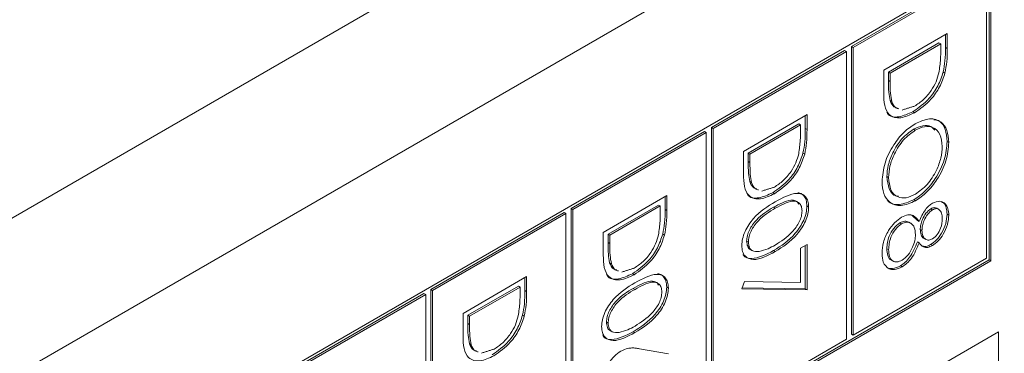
# Model space of a CAD drawing. Header units: inches. Extents: x 0.2 to 16.3, y 0.2 to 11.5.
# Tile 33 of 71: x 3.8 to 4.332, y 1.86 to 2.041. Entities that reach past the tile are written whole.
import ezdxf

# ---------------------------------------------------------------- set-up
doc = ezdxf.new("R2010")
doc.units = ezdxf.units.IN
doc.header["$MEASUREMENT"] = 0

msp = doc.modelspace()

# ---------------------------------------------------------------- linework, layer by layer
at = {"color": 7, "linetype": 'Continuous', "lineweight": 15}
for p, q in [((2.72873, 1.31773), (4.57475, 2.38342)), ((4.61199, 2.31891), (2.76597, 1.25323)), ((4.32497, 2.07143), (3.71724, 1.72059)), ((4.32169, 2.06788), (4.2496, 2.02627)), ((4.32262, 2.06735), (4.25053, 2.02573)), ((4.32262, 1.91184), (4.32262, 2.06735)), ((4.32404, 1.91102), (4.32404, 2.07089)), ((4.32497, 1.91048), (4.32497, 2.07143)), ((4.26696, 2.01336), (4.30133, 2.03321)), ((4.30041, 2.03267), (4.30041, 2.02573)), ((4.30133, 2.03321), (4.30133, 2.02519)), ((4.24584, 2.0241), (4.17375, 1.98248)), ((4.24584, 2.0241), (4.24677, 2.02356)), ((4.2496, 2.02627), (4.2496, 1.87077)), ((4.2496, 2.02627), (4.25053, 2.02573)), ((4.25053, 2.02573), (4.25053, 1.87023)), ((4.29688, 2.02815), (4.26956, 2.01237)), ((4.29781, 2.02761), (4.27049, 2.01184)), ((4.29688, 2.02815), (4.29781, 2.02761)), ((4.29781, 2.02482), (4.29781, 2.02761)), ((4.30041, 2.02573), (4.30133, 2.02519)), ((4.24677, 2.02356), (4.17468, 1.98195)), ((4.24677, 1.86806), (4.24677, 2.02356)), ((4.26696, 2.00106), (4.26696, 2.01336)), ((4.26956, 2.01237), (4.26956, 2.00782)), ((4.26956, 2.01237), (4.27049, 2.01184)), ((4.27049, 2.01184), (4.27049, 2.00728)), ((4.29917, 2.01242), (4.30009, 2.01188)), ((4.26956, 2.00782), (4.27049, 2.00728)), ((4.27043, 1.99697), (4.27136, 1.99644)), ((4.19111, 1.96958), (4.22549, 1.98942)), ((4.22456, 1.98889), (4.22456, 1.98194)), ((4.22549, 1.98942), (4.22549, 1.98141)), ((4.28279, 1.991), (4.28371, 1.99047)), ((4.17375, 1.98248), (4.17375, 1.82698)), ((4.17375, 1.98248), (4.17468, 1.98195)), ((4.17468, 1.98195), (4.17468, 1.82644)), ((4.22103, 1.98436), (4.19371, 1.96859)), ((4.22196, 1.98382), (4.19464, 1.96805)), ((4.22103, 1.98436), (4.22196, 1.98382)), ((4.22196, 1.98103), (4.22196, 1.98382)), ((4.22456, 1.98194), (4.22549, 1.98141)), ((4.28308, 1.9815), (4.28401, 1.98097)), ((4.16999, 1.98031), (4.09791, 1.9387)), ((4.17092, 1.97977), (4.09883, 1.93816)), ((4.16999, 1.98031), (4.17092, 1.97977)), ((4.17092, 1.82427), (4.17092, 1.97977)), ((4.30129, 1.97497), (4.30222, 1.97443)), ((4.19111, 1.95728), (4.19111, 1.96958)), ((4.19371, 1.96859), (4.19371, 1.96403)), ((4.19371, 1.96859), (4.19464, 1.96805)), ((4.19464, 1.96805), (4.19464, 1.96349)), ((4.22332, 1.96863), (4.22425, 1.9681)), ((4.19371, 1.96403), (4.19464, 1.96349)), ((4.26868, 1.95597), (4.26961, 1.95543)), ((4.19459, 1.95319), (4.19551, 1.95265)), ((4.11527, 1.92579), (4.14964, 1.94563)), ((4.14871, 1.9451), (4.14871, 1.93816)), ((4.14964, 1.94563), (4.14964, 1.93762)), ((4.20694, 1.94722), (4.20787, 1.94668)), ((4.14519, 1.94057), (4.11786, 1.9248)), ((4.14611, 1.94004), (4.11879, 1.92426)), ((4.14519, 1.94057), (4.14611, 1.94004)), ((4.14611, 1.93725), (4.14611, 1.94004)), ((4.20737, 1.93932), (4.2083, 1.93879)), ((4.22544, 1.94005), (4.22637, 1.93951)), ((4.28323, 1.94343), (4.28416, 1.94289)), ((4.09414, 1.93652), (4.02206, 1.89491)), ((4.09507, 1.93599), (4.02299, 1.89437)), ((4.09414, 1.93652), (4.09507, 1.93599)), ((4.09507, 1.78049), (4.09507, 1.93599)), ((4.09791, 1.9387), (4.09791, 1.78319)), ((4.09791, 1.9387), (4.09883, 1.93816)), ((4.09883, 1.93816), (4.09883, 1.78266)), ((4.14871, 1.93816), (4.14964, 1.93762)), ((4.29242, 1.93855), (4.29335, 1.93801)), ((4.30129, 1.9356), (4.30222, 1.93506)), ((4.27566, 1.93091), (4.27659, 1.93037)), ((4.28518, 1.93214), (4.28611, 1.9316)), ((4.11527, 1.91349), (4.11527, 1.92579)), ((4.11786, 1.9248), (4.11786, 1.92024)), ((4.11786, 1.9248), (4.11879, 1.92426)), ((4.11879, 1.92426), (4.11879, 1.91971)), ((4.14747, 1.92485), (4.1484, 1.92431)), ((4.28675, 1.92726), (4.28767, 1.92672)), ((4.11786, 1.92024), (4.11879, 1.91971)), ((4.19283, 1.9211), (4.19376, 1.92057)), ((4.22196, 1.91716), (4.22549, 1.91919)), ((4.22456, 1.91866), (4.22456, 1.8953)), ((4.22549, 1.91919), (4.22549, 1.89477)), ((4.28518, 1.92067), (4.28611, 1.92014)), ((4.29237, 1.91918), (4.2933, 1.91865)), ((4.20736, 1.91591), (4.20829, 1.91537)), ((4.22196, 1.89876), (4.22196, 1.91716)), ((4.26868, 1.91697), (4.26961, 1.91644)), ((3.71724, 1.56072), (4.32404, 1.91102)), ((3.71724, 1.55964), (4.32497, 1.91048)), ((4.11874, 1.9094), (4.11967, 1.90887)), ((4.25053, 1.87023), (4.32262, 1.91184)), ((4.27604, 1.90772), (4.27697, 1.90719)), ((4.32404, 1.91102), (4.32497, 1.91048)), ((4.03942, 1.88201), (4.07379, 1.90185)), ((4.07379, 1.90185), (4.07379, 1.89383)), ((4.13109, 1.90343), (4.13202, 1.90289)), ((4.06934, 1.89679), (4.04201, 1.88101)), ((4.07026, 1.89625), (4.04294, 1.88048)), ((4.06934, 1.89679), (4.07026, 1.89625)), ((4.07026, 1.89346), (4.07026, 1.89625)), ((4.07286, 1.90131), (4.07286, 1.89437)), ((4.14959, 1.89626), (4.15052, 1.89572)), ((4.19023, 1.89528), (4.1917, 1.8992)), ((4.1917, 1.8992), (4.22196, 1.89876)), ((4.0183, 1.89274), (3.94621, 1.85112)), ((4.01922, 1.8922), (3.94714, 1.85059)), ((4.0183, 1.89274), (4.01922, 1.8922)), ((4.01922, 1.7367), (4.01922, 1.8922)), ((4.02206, 1.89491), (4.02206, 1.73941)), ((4.02206, 1.89491), (4.02299, 1.89437)), ((4.02299, 1.89437), (4.02299, 1.73887)), ((4.07286, 1.89437), (4.07379, 1.89383)), ((4.13152, 1.89554), (4.13245, 1.895)), ((4.22549, 1.89477), (4.19023, 1.89528)), ((4.22456, 1.8953), (4.19043, 1.8958)), ((4.22456, 1.8953), (4.22549, 1.89477)), ((4.03942, 1.8697), (4.03942, 1.88201)), ((4.04201, 1.88101), (4.04201, 1.87646)), ((4.04201, 1.88101), (4.04294, 1.88048)), ((4.04294, 1.88048), (4.04294, 1.87592)), ((4.07162, 1.88106), (4.07255, 1.88052)), ((4.04201, 1.87646), (4.04294, 1.87592)), ((4.11698, 1.87732), (4.11791, 1.87678)), ((2.95972, 1.08146), (4.32915, 1.87202)), ((4.13151, 1.87212), (4.13244, 1.87159)), ((4.2496, 1.87077), (4.25053, 1.87023)), ((4.32915, 1.87202), (4.32915, 1.68149)), ((4.04289, 1.86562), (4.04382, 1.86508)), ((4.17468, 1.82644), (4.24677, 1.86806)), ((4.13483, 1.86293), (4.15052, 1.86014))]:
    msp.add_line(p, q, dxfattribs=at)
for points, knots in [([(4.29684, 2.01206), (4.29719, 2.01452), (4.2978, 2.01892), (4.29781, 2.02301), (4.29781, 2.02482)], [0, 0, 0, 0, 0.559542, 1, 1, 1, 1]), ([(4.30041, 2.02573), (4.3004, 2.02334), (4.3004, 2.01908), (4.29954, 2.01445), (4.29917, 2.01242)], [0, 0, 0, 0, 0.560444, 1, 1, 1, 1]), ([(4.30133, 2.02519), (4.30133, 2.02281), (4.30133, 2.01855), (4.30047, 2.01392), (4.30009, 2.01188)], [0, 0, 0, 0, 0.560444, 1, 1, 1, 1]), ([(4.29917, 2.01242), (4.29832, 2.00991), (4.29662, 2.00489), (4.29083, 1.99663), (4.28583, 1.99314), (4.28279, 1.991)], [0, 0, 0, 0, 0.280263, 0.5607151, 1, 1, 1, 1]), ([(4.30009, 2.01188), (4.29925, 2.00937), (4.29755, 2.00435), (4.29176, 1.9961), (4.28676, 1.9926), (4.28371, 1.99047)], [0, 0, 0, 0, 0.280263, 0.5607151, 1, 1, 1, 1]), ([(4.28372, 1.99403), (4.28533, 1.99509), (4.28854, 1.9972), (4.29259, 2.002), (4.29549, 2.00718), (4.29639, 2.01044), (4.29684, 2.01206)], [0, 0, 0, 0, 0.280179, 0.559763, 0.779796, 1, 1, 1, 1]), ([(4.26956, 2.00782), (4.26955, 2.00567), (4.26954, 2.00185), (4.27016, 1.99846), (4.27043, 1.99697)], [0, 0, 0, 0, 0.560426, 1, 1, 1, 1]), ([(4.27049, 2.00728), (4.27048, 2.00514), (4.27047, 2.00132), (4.27109, 1.99793), (4.27136, 1.99644)], [0, 0, 0, 0, 0.560426, 1, 1, 1, 1]), ([(4.28371, 1.99047), (4.28113, 1.98927), (4.27598, 1.98687), (4.26983, 1.98846), (4.26714, 1.99414), (4.26702, 1.99875), (4.26696, 2.00106)], [0, 0, 0, 0, 0.2801227, 0.5592477, 0.7788361, 1, 1, 1, 1]), ([(4.27043, 1.99697), (4.27099, 1.99564), (4.27181, 1.99366), (4.27364, 1.99321), (4.27424, 1.99306)], [0, 0, 0, 0, 0.67058, 1, 1, 1, 1]), ([(4.27136, 1.99644), (4.27191, 1.99511), (4.27274, 1.99312), (4.27457, 1.99268), (4.27517, 1.99253)], [0, 0, 0, 0, 0.67058, 1, 1, 1, 1]), ([(4.28279, 1.991), (4.28026, 1.98987), (4.27523, 1.98761), (4.26996, 1.9881), (4.26885, 1.99048), (4.26874, 1.99072)], [0, 0, 0, 0, 0.474833, 0.947974, 1, 1, 1, 1]), ([(4.284, 1.98452), (4.28665, 1.98569), (4.29195, 1.98802), (4.29799, 1.98607), (4.30159, 1.98129), (4.30201, 1.97672), (4.30222, 1.97443)], [0, 0, 0, 0, 0.27973, 0.559326, 0.77968, 1, 1, 1, 1]), ([(4.29402, 1.98669), (4.2951, 1.9865), (4.29793, 1.98601), (4.30062, 1.98172), (4.30106, 1.97722), (4.30129, 1.97497)], [0, 0, 0, 0, 0.236003, 0.618032, 1, 1, 1, 1]), ([(4.22456, 1.98194), (4.22456, 1.97955), (4.22455, 1.9753), (4.2237, 1.97067), (4.22332, 1.96863)], [0, 0, 0, 0, 0.560444, 1, 1, 1, 1]), ([(4.22549, 1.98141), (4.22548, 1.97902), (4.22548, 1.97476), (4.22462, 1.97013), (4.22425, 1.9681)], [0, 0, 0, 0, 0.560444, 1, 1, 1, 1]), ([(4.26608, 1.95325), (4.26637, 1.9565), (4.26696, 1.96299), (4.27182, 1.97264), (4.27772, 1.98026), (4.28191, 1.9831), (4.284, 1.98452)], [0, 0, 0, 0, 0.279663, 0.559353, 0.779635, 1, 1, 1, 1]), ([(4.28308, 1.9815), (4.28092, 1.97995), (4.27658, 1.97684), (4.27191, 1.96935), (4.2691, 1.9621), (4.26882, 1.95801), (4.26868, 1.95597)], [0, 0, 0, 0, 0.2794154, 0.559077, 0.7794785, 1, 1, 1, 1]), ([(4.2946, 1.98097), (4.29396, 1.98175), (4.2924, 1.98365), (4.28817, 1.98386), (4.28478, 1.98229), (4.28308, 1.9815)], [0, 0, 0, 0, 0.255706, 0.627776, 1, 1, 1, 1]), ([(4.29869, 1.97222), (4.29841, 1.97456), (4.29784, 1.97925), (4.29402, 1.98277), (4.28915, 1.98339), (4.28572, 1.98178), (4.28401, 1.98097)], [0, 0, 0, 0, 0.279627, 0.559351, 0.77963, 1, 1, 1, 1]), ([(4.221, 1.96828), (4.22134, 1.97074), (4.22196, 1.97513), (4.22196, 1.97923), (4.22196, 1.98103)], [0, 0, 0, 0, 0.559543, 1, 1, 1, 1]), ([(4.28401, 1.98097), (4.28184, 1.97941), (4.27751, 1.9763), (4.27284, 1.96881), (4.27002, 1.96156), (4.26974, 1.95747), (4.26961, 1.95543)], [0, 0, 0, 0, 0.2794154, 0.559077, 0.7794785, 1, 1, 1, 1]), ([(4.30129, 1.97497), (4.30101, 1.97169), (4.30044, 1.96515), (4.29556, 1.95538), (4.28957, 1.9477), (4.28535, 1.94485), (4.28323, 1.94343)], [0, 0, 0, 0, 0.279767, 0.559359, 0.779572, 1, 1, 1, 1]), ([(4.30222, 1.97443), (4.30193, 1.97116), (4.30137, 1.96461), (4.29649, 1.95484), (4.2905, 1.94716), (4.28628, 1.94431), (4.28416, 1.94289)], [0, 0, 0, 0, 0.279767, 0.559359, 0.779572, 1, 1, 1, 1]), ([(4.28417, 1.94646), (4.28635, 1.94802), (4.29071, 1.95115), (4.29545, 1.95871), (4.29819, 1.96601), (4.29852, 1.97015), (4.29869, 1.97222)], [0, 0, 0, 0, 0.279469, 0.55887, 0.779516, 1, 1, 1, 1]), ([(4.22332, 1.96863), (4.22247, 1.96612), (4.22078, 1.9611), (4.21498, 1.95284), (4.20999, 1.94935), (4.20694, 1.94722)], [0, 0, 0, 0, 0.280265, 0.560715, 1, 1, 1, 1]), ([(4.20787, 1.95025), (4.20948, 1.9513), (4.2127, 1.95342), (4.21674, 1.95822), (4.21964, 1.9634), (4.22054, 1.96665), (4.221, 1.96828)], [0, 0, 0, 0, 0.2801784, 0.559766, 0.7797984, 1, 1, 1, 1]), ([(4.22425, 1.9681), (4.2234, 1.96559), (4.2217, 1.96057), (4.21591, 1.95231), (4.21091, 1.94881), (4.20787, 1.94668)], [0, 0, 0, 0, 0.280265, 0.560715, 1, 1, 1, 1]), ([(4.19371, 1.96403), (4.19371, 1.96189), (4.1937, 1.95807), (4.19431, 1.95468), (4.19459, 1.95319)], [0, 0, 0, 0, 0.560426, 1, 1, 1, 1]), ([(4.19464, 1.96349), (4.19463, 1.96135), (4.19462, 1.95753), (4.19524, 1.95414), (4.19551, 1.95265)], [0, 0, 0, 0, 0.560426, 1, 1, 1, 1]), ([(4.20787, 1.94668), (4.20529, 1.94548), (4.20013, 1.94309), (4.19398, 1.94468), (4.1913, 1.95035), (4.19117, 1.95496), (4.19111, 1.95728)], [0, 0, 0, 0, 0.280125, 0.559247, 0.778837, 1, 1, 1, 1]), ([(4.26868, 1.95597), (4.26894, 1.95364), (4.26948, 1.94898), (4.27229, 1.9455), (4.27463, 1.94539), (4.27507, 1.94537)], [0, 0, 0, 0, 0.448644, 0.896855, 1, 1, 1, 1]), ([(4.26961, 1.95543), (4.26985, 1.95305), (4.27035, 1.9483), (4.27412, 1.94463), (4.27902, 1.94403), (4.28245, 1.94565), (4.28417, 1.94646)], [0, 0, 0, 0, 0.27983, 0.559389, 0.779656, 1, 1, 1, 1]), ([(4.19459, 1.95319), (4.19514, 1.95186), (4.19596, 1.94987), (4.19779, 1.94943), (4.1984, 1.94928)], [0, 0, 0, 0, 0.670581, 1, 1, 1, 1]), ([(4.19551, 1.95265), (4.19607, 1.95132), (4.19689, 1.94934), (4.19872, 1.94889), (4.19932, 1.94874)], [0, 0, 0, 0, 0.670581, 1, 1, 1, 1]), ([(4.28416, 1.94289), (4.28149, 1.9417), (4.27616, 1.93932), (4.27025, 1.94156), (4.26662, 1.9463), (4.26626, 1.95094), (4.26608, 1.95325)], [0, 0, 0, 0, 0.279631, 0.5593432, 0.779597, 1, 1, 1, 1]), ([(4.20694, 1.94722), (4.20442, 1.94608), (4.19938, 1.94382), (4.19411, 1.94432), (4.193, 1.9467), (4.19289, 1.94693)], [0, 0, 0, 0, 0.474837, 0.947974, 1, 1, 1, 1]), ([(4.20829, 1.94234), (4.21239, 1.94456), (4.21753, 1.94733), (4.22269, 1.94661), (4.22474, 1.94522), (4.22612, 1.94285), (4.22629, 1.94062), (4.22637, 1.93951)], [0, 0, 0, 0, 0.498702, 0.624175, 0.749467, 0.874746, 1, 1, 1, 1]), ([(4.22053, 1.94716), (4.22092, 1.94712), (4.22218, 1.94699), (4.2238, 1.94572), (4.2252, 1.94339), (4.22536, 1.94116), (4.22544, 1.94005)], [0, 0, 0, 0, 0.130861, 0.420613, 0.710334, 1, 1, 1, 1]), ([(4.19023, 1.91865), (4.19031, 1.91986), (4.19048, 1.92227), (4.19228, 1.92752), (4.19805, 1.93607), (4.20419, 1.93983), (4.20829, 1.94234)], [0, 0, 0, 0, 0.1255507, 0.2510905, 0.5002511, 1, 1, 1, 1]), ([(4.20737, 1.93932), (4.20416, 1.93744), (4.19935, 1.93462), (4.19466, 1.9281), (4.19308, 1.92397), (4.19291, 1.92206), (4.19283, 1.9211)], [0, 0, 0, 0, 0.50029, 0.749087, 0.874606, 1, 1, 1, 1]), ([(4.2083, 1.93879), (4.20509, 1.9369), (4.20028, 1.93408), (4.19558, 1.92756), (4.19401, 1.92344), (4.19384, 1.92152), (4.19376, 1.92057)], [0, 0, 0, 0, 0.50029, 0.749087, 0.874606, 1, 1, 1, 1]), ([(4.22544, 1.94005), (4.22536, 1.93883), (4.2252, 1.9364), (4.2234, 1.93111), (4.21767, 1.92243), (4.21148, 1.91852), (4.20736, 1.91591)], [0, 0, 0, 0, 0.1256, 0.251197, 0.500581, 1, 1, 1, 1]), ([(4.22104, 1.94107), (4.22084, 1.94143), (4.2203, 1.94241), (4.21876, 1.94313), (4.21462, 1.94339), (4.21059, 1.94113), (4.20737, 1.93932)], [0, 0, 0, 0, 0.0879709, 0.2401847, 0.3926744, 1, 1, 1, 1]), ([(4.22637, 1.93951), (4.22629, 1.9383), (4.22612, 1.93587), (4.22433, 1.93057), (4.2186, 1.9219), (4.21241, 1.91798), (4.20829, 1.91537)], [0, 0, 0, 0, 0.1256, 0.251197, 0.500581, 1, 1, 1, 1]), ([(4.22284, 1.93736), (4.22276, 1.93822), (4.22261, 1.93995), (4.2214, 1.94167), (4.21971, 1.94262), (4.21552, 1.94283), (4.21151, 1.94058), (4.2083, 1.93879)], [0, 0, 0, 0, 0.125139, 0.250418, 0.37552, 0.500849, 1, 1, 1, 1]), ([(4.28323, 1.94343), (4.28061, 1.94229), (4.27538, 1.94002), (4.2704, 1.94111), (4.26899, 1.94323), (4.26885, 1.94343)], [0, 0, 0, 0, 0.47518, 0.950497, 1, 1, 1, 1]), ([(4.28611, 1.9316), (4.28709, 1.93387), (4.28846, 1.93704), (4.29135, 1.94022), (4.29271, 1.94114), (4.2934, 1.9416)], [0, 0, 0, 0, 0.557755, 0.778935, 1, 1, 1, 1]), ([(4.29566, 1.93872), (4.29528, 1.93893), (4.29439, 1.93943), (4.29314, 1.93887), (4.29242, 1.93855)], [0, 0, 0, 0, 0.4263111, 1, 1, 1, 1]), ([(4.2934, 1.9416), (4.29477, 1.94212), (4.29753, 1.94315), (4.30038, 1.94152), (4.30195, 1.93869), (4.30213, 1.93627), (4.30222, 1.93506)], [0, 0, 0, 0, 0.2788075, 0.5584564, 0.7791595, 1, 1, 1, 1]), ([(4.29817, 1.94227), (4.29862, 1.9421), (4.29991, 1.94162), (4.30099, 1.93916), (4.30119, 1.93679), (4.30129, 1.9356)], [0, 0, 0, 0, 0.210598, 0.605176, 1, 1, 1, 1]), ([(4.14515, 1.92449), (4.14549, 1.92695), (4.14611, 1.93134), (4.14611, 1.93544), (4.14611, 1.93725)], [0, 0, 0, 0, 0.559542, 1, 1, 1, 1]), ([(4.14871, 1.93816), (4.14871, 1.93577), (4.1487, 1.93151), (4.14785, 1.92688), (4.14747, 1.92485)], [0, 0, 0, 0, 0.560444, 1, 1, 1, 1]), ([(4.14964, 1.93762), (4.14964, 1.93523), (4.14963, 1.93097), (4.14878, 1.92634), (4.1484, 1.92431)], [0, 0, 0, 0, 0.560444, 1, 1, 1, 1]), ([(4.2083, 1.91894), (4.21149, 1.92093), (4.21627, 1.92391), (4.221, 1.93035), (4.22259, 1.93449), (4.22276, 1.9364), (4.22284, 1.93736)], [0, 0, 0, 0, 0.500071, 0.749022, 0.874598, 1, 1, 1, 1]), ([(4.26608, 1.91444), (4.26618, 1.91642), (4.26639, 1.92037), (4.26918, 1.92645), (4.27281, 1.93124), (4.2754, 1.93308), (4.27669, 1.934)], [0, 0, 0, 0, 0.280545, 0.559269, 0.779817, 1, 1, 1, 1]), ([(4.27669, 1.934), (4.27784, 1.93453), (4.28014, 1.93559), (4.2837, 1.93499), (4.2852, 1.93289), (4.28611, 1.9316)], [0, 0, 0, 0, 0.279986, 0.559904, 1, 1, 1, 1]), ([(4.29242, 1.93855), (4.29151, 1.9378), (4.28968, 1.9363), (4.28795, 1.93294), (4.2869, 1.92987), (4.2868, 1.92813), (4.28675, 1.92726)], [0, 0, 0, 0, 0.277719, 0.558223, 0.779072, 1, 1, 1, 1]), ([(4.29335, 1.93801), (4.29244, 1.93727), (4.29061, 1.93576), (4.28888, 1.93241), (4.28783, 1.92933), (4.28773, 1.92759), (4.28767, 1.92672)], [0, 0, 0, 0, 0.277719, 0.558223, 0.779072, 1, 1, 1, 1]), ([(4.30129, 1.9356), (4.30114, 1.93393), (4.30084, 1.93059), (4.29857, 1.92557), (4.2956, 1.9215), (4.29345, 1.91996), (4.29237, 1.91918)], [0, 0, 0, 0, 0.279929, 0.559624, 0.779946, 1, 1, 1, 1]), ([(4.30222, 1.93506), (4.30207, 1.93339), (4.30176, 1.93006), (4.29949, 1.92503), (4.29653, 1.92097), (4.29437, 1.91942), (4.2933, 1.91865)], [0, 0, 0, 0, 0.279929, 0.559624, 0.779946, 1, 1, 1, 1]), ([(4.29869, 1.93323), (4.29863, 1.93424), (4.29851, 1.93625), (4.29724, 1.93807), (4.29547, 1.93891), (4.29406, 1.93831), (4.29335, 1.93801)], [0, 0, 0, 0, 0.280651, 0.560567, 0.780624, 1, 1, 1, 1]), ([(4.27566, 1.93091), (4.27451, 1.93002), (4.27222, 1.92825), (4.26919, 1.92283), (4.26887, 1.9192), (4.26868, 1.91697)], [0, 0, 0, 0, 0.279832, 0.560198, 1, 1, 1, 1]), ([(4.27659, 1.93037), (4.27544, 1.92949), (4.27314, 1.92772), (4.27012, 1.9223), (4.2698, 1.91866), (4.26961, 1.91644)], [0, 0, 0, 0, 0.279832, 0.560198, 1, 1, 1, 1]), ([(4.28057, 1.93126), (4.27988, 1.93156), (4.27848, 1.93217), (4.27661, 1.93134), (4.27566, 1.93091)], [0, 0, 0, 0, 0.487632, 1, 1, 1, 1]), ([(4.28415, 1.9246), (4.28404, 1.92594), (4.28384, 1.92861), (4.28192, 1.93078), (4.27943, 1.93161), (4.27753, 1.93079), (4.27659, 1.93037)], [0, 0, 0, 0, 0.2802828, 0.5601379, 0.7802963, 1, 1, 1, 1]), ([(4.29342, 1.92228), (4.2943, 1.923), (4.29607, 1.92445), (4.29835, 1.92869), (4.29856, 1.93151), (4.29869, 1.93323)], [0, 0, 0, 0, 0.27897, 0.559918, 1, 1, 1, 1]), ([(4.14747, 1.92485), (4.14662, 1.92234), (4.14493, 1.91731), (4.13913, 1.90906), (4.13414, 1.90556), (4.13109, 1.90343)], [0, 0, 0, 0, 0.280263, 0.5607151, 1, 1, 1, 1]), ([(4.13202, 1.90646), (4.13363, 1.90752), (4.13685, 1.90963), (4.1409, 1.91443), (4.14379, 1.91961), (4.1447, 1.92286), (4.14515, 1.92449)], [0, 0, 0, 0, 0.280179, 0.559763, 0.779796, 1, 1, 1, 1]), ([(4.1484, 1.92431), (4.14755, 1.9218), (4.14586, 1.91678), (4.14006, 1.90852), (4.13507, 1.90503), (4.13202, 1.90289)], [0, 0, 0, 0, 0.280263, 0.5607151, 1, 1, 1, 1]), ([(4.27691, 1.91072), (4.27805, 1.91161), (4.28034, 1.9134), (4.28261, 1.91752), (4.28396, 1.92136), (4.28408, 1.92352), (4.28415, 1.9246)], [0, 0, 0, 0, 0.2783045, 0.5585104, 0.7791469, 1, 1, 1, 1]), ([(4.28675, 1.92726), (4.28686, 1.92629), (4.28708, 1.92436), (4.28796, 1.92279), (4.28872, 1.92261), (4.28874, 1.9226)], [0, 0, 0, 0, 0.492545, 0.984519, 1, 1, 1, 1]), ([(4.28767, 1.92672), (4.28777, 1.92573), (4.28796, 1.92374), (4.28936, 1.92199), (4.29128, 1.92143), (4.2927, 1.922), (4.29342, 1.92228)], [0, 0, 0, 0, 0.280236, 0.560147, 0.780432, 1, 1, 1, 1]), ([(4.11786, 1.92024), (4.11786, 1.9181), (4.11785, 1.91428), (4.11847, 1.91089), (4.11874, 1.9094)], [0, 0, 0, 0, 0.560426, 1, 1, 1, 1]), ([(4.11879, 1.91971), (4.11879, 1.91757), (4.11878, 1.91375), (4.11939, 1.91036), (4.11967, 1.90887)], [0, 0, 0, 0, 0.560426, 1, 1, 1, 1]), ([(4.20829, 1.91537), (4.20416, 1.91321), (4.19798, 1.90997), (4.19228, 1.91208), (4.19048, 1.91529), (4.19031, 1.91753), (4.19023, 1.91865)], [0, 0, 0, 0, 0.499406, 0.748743, 0.874373, 1, 1, 1, 1]), ([(4.19283, 1.9211), (4.19296, 1.92012), (4.19324, 1.91816), (4.19417, 1.91653), (4.19501, 1.91644), (4.19503, 1.91643)], [0, 0, 0, 0, 0.492294, 0.985056, 1, 1, 1, 1]), ([(4.19376, 1.92057), (4.19387, 1.91955), (4.19411, 1.91752), (4.19607, 1.9153), (4.1983, 1.9154), (4.19966, 1.91546)], [0, 0, 0, 0, 0.280257, 0.560781, 1, 1, 1, 1]), ([(4.19966, 1.91546), (4.20124, 1.91587), (4.20407, 1.9166), (4.20701, 1.91822), (4.2083, 1.91894)], [0, 0, 0, 0, 0.559596, 1, 1, 1, 1]), ([(4.28518, 1.92067), (4.284, 1.91774), (4.28235, 1.91365), (4.27868, 1.90947), (4.27692, 1.90831), (4.27604, 1.90772)], [0, 0, 0, 0, 0.558267, 0.779087, 1, 1, 1, 1]), ([(4.28611, 1.92014), (4.28493, 1.91721), (4.28328, 1.91312), (4.2796, 1.90894), (4.27785, 1.90777), (4.27697, 1.90719)], [0, 0, 0, 0, 0.558267, 0.779087, 1, 1, 1, 1]), ([(4.2933, 1.91865), (4.29244, 1.91824), (4.29073, 1.91743), (4.28802, 1.91775), (4.28683, 1.91923), (4.28611, 1.92014)], [0, 0, 0, 0, 0.280159, 0.56024, 1, 1, 1, 1]), ([(4.29237, 1.91918), (4.2915, 1.91875), (4.28991, 1.91797), (4.28861, 1.91826), (4.28802, 1.91839)], [0, 0, 0, 0, 0.547397, 1, 1, 1, 1]), ([(4.13202, 1.90289), (4.12944, 1.90169), (4.12428, 1.8993), (4.11813, 1.90089), (4.11545, 1.90657), (4.11533, 1.91118), (4.11527, 1.91349)], [0, 0, 0, 0, 0.2801227, 0.5592477, 0.7788361, 1, 1, 1, 1]), ([(4.20736, 1.91591), (4.20332, 1.91385), (4.19728, 1.91077), (4.19182, 1.91205), (4.19093, 1.91376), (4.19088, 1.91385)], [0, 0, 0, 0, 0.65468, 0.98154, 1, 1, 1, 1]), ([(4.26985, 1.90608), (4.26859, 1.90707), (4.26634, 1.90883), (4.26616, 1.91272), (4.26608, 1.91444)], [0, 0, 0, 0, 0.557758, 1, 1, 1, 1]), ([(4.26868, 1.91697), (4.26878, 1.91569), (4.26897, 1.91314), (4.2701, 1.91111), (4.27106, 1.91088), (4.27107, 1.91088)], [0, 0, 0, 0, 0.498439, 0.994668, 1, 1, 1, 1]), ([(4.26961, 1.91644), (4.26969, 1.91512), (4.26985, 1.91248), (4.27165, 1.91023), (4.27413, 1.9095), (4.27598, 1.91031), (4.27691, 1.91072)], [0, 0, 0, 0, 0.280602, 0.55996, 0.780182, 1, 1, 1, 1]), ([(4.11874, 1.9094), (4.11929, 1.90807), (4.12012, 1.90608), (4.12195, 1.90564), (4.12255, 1.90549)], [0, 0, 0, 0, 0.67058, 1, 1, 1, 1]), ([(4.11967, 1.90887), (4.12022, 1.90753), (4.12104, 1.90555), (4.12287, 1.9051), (4.12348, 1.90496)], [0, 0, 0, 0, 0.67058, 1, 1, 1, 1]), ([(4.27604, 1.90772), (4.27458, 1.90704), (4.27197, 1.90582), (4.26986, 1.90637), (4.26893, 1.90662)], [0, 0, 0, 0, 0.559342, 1, 1, 1, 1]), ([(4.27697, 1.90719), (4.27551, 1.9065), (4.27289, 1.90528), (4.27078, 1.90584), (4.26985, 1.90608)], [0, 0, 0, 0, 0.559342, 1, 1, 1, 1]), ([(4.13109, 1.90343), (4.12857, 1.9023), (4.12353, 1.90004), (4.11826, 1.90053), (4.11715, 1.90291), (4.11704, 1.90315)], [0, 0, 0, 0, 0.474833, 0.947974, 1, 1, 1, 1]), ([(4.13244, 1.89856), (4.13654, 1.90077), (4.14168, 1.90355), (4.14684, 1.90283), (4.14889, 1.90143), (4.15027, 1.89906), (4.15044, 1.89684), (4.15052, 1.89572)], [0, 0, 0, 0, 0.498701, 0.624177, 0.749468, 0.874745, 1, 1, 1, 1]), ([(4.14468, 1.90337), (4.14507, 1.90333), (4.14633, 1.9032), (4.14795, 1.90194), (4.14935, 1.89961), (4.14951, 1.89738), (4.14959, 1.89626)], [0, 0, 0, 0, 0.130866, 0.420617, 0.710334, 1, 1, 1, 1]), ([(4.11438, 1.87486), (4.11447, 1.87607), (4.11463, 1.87848), (4.11643, 1.88373), (4.1222, 1.89228), (4.12834, 1.89605), (4.13244, 1.89856)], [0, 0, 0, 0, 0.1255512, 0.2510898, 0.5002506, 1, 1, 1, 1]), ([(4.14959, 1.89626), (4.14951, 1.89504), (4.14935, 1.89261), (4.14755, 1.88732), (4.14182, 1.87864), (4.13564, 1.87473), (4.13151, 1.87212)], [0, 0, 0, 0, 0.1256, 0.251197, 0.500581, 1, 1, 1, 1]), ([(4.14519, 1.89729), (4.14499, 1.89764), (4.14445, 1.89862), (4.14291, 1.89934), (4.13877, 1.8996), (4.13474, 1.89734), (4.13152, 1.89554)], [0, 0, 0, 0, 0.087973, 0.240184, 0.392674, 1, 1, 1, 1]), ([(4.14699, 1.89357), (4.14692, 1.89443), (4.14676, 1.89616), (4.14555, 1.89788), (4.14386, 1.89883), (4.13967, 1.89904), (4.13566, 1.8968), (4.13245, 1.895)], [0, 0, 0, 0, 0.12514, 0.250419, 0.375518, 0.500848, 1, 1, 1, 1]), ([(4.0693, 1.88071), (4.06965, 1.88316), (4.07026, 1.88756), (4.07026, 1.89166), (4.07026, 1.89346)], [0, 0, 0, 0, 0.559543, 1, 1, 1, 1]), ([(4.07286, 1.89437), (4.07286, 1.89198), (4.07286, 1.88772), (4.072, 1.88309), (4.07162, 1.88106)], [0, 0, 0, 0, 0.560444, 1, 1, 1, 1]), ([(4.07379, 1.89383), (4.07379, 1.89145), (4.07378, 1.88719), (4.07293, 1.88256), (4.07255, 1.88052)], [0, 0, 0, 0, 0.560444, 1, 1, 1, 1]), ([(4.13152, 1.89554), (4.12831, 1.89365), (4.1235, 1.89083), (4.11881, 1.88431), (4.11724, 1.88019), (4.11707, 1.87827), (4.11698, 1.87732)], [0, 0, 0, 0, 0.500293, 0.749086, 0.874607, 1, 1, 1, 1]), ([(4.13245, 1.895), (4.12924, 1.89312), (4.12443, 1.8903), (4.11974, 1.88378), (4.11816, 1.87965), (4.11799, 1.87774), (4.11791, 1.87678)], [0, 0, 0, 0, 0.500293, 0.749086, 0.874607, 1, 1, 1, 1]), ([(4.15052, 1.89572), (4.15044, 1.89451), (4.15028, 1.89208), (4.14848, 1.88678), (4.14275, 1.87811), (4.13656, 1.8742), (4.13244, 1.87159)], [0, 0, 0, 0, 0.1256, 0.251197, 0.500581, 1, 1, 1, 1]), ([(4.13245, 1.87516), (4.13564, 1.87715), (4.14042, 1.88013), (4.14515, 1.88657), (4.14675, 1.8907), (4.14691, 1.89261), (4.14699, 1.89357)], [0, 0, 0, 0, 0.500071, 0.74902, 0.874598, 1, 1, 1, 1]), ([(4.07162, 1.88106), (4.07078, 1.87855), (4.06908, 1.87353), (4.06328, 1.86527), (4.05829, 1.86178), (4.05524, 1.85964)], [0, 0, 0, 0, 0.280265, 0.560715, 1, 1, 1, 1]), ([(4.07255, 1.88052), (4.0717, 1.87801), (4.07001, 1.87299), (4.06421, 1.86474), (4.05922, 1.86124), (4.05617, 1.85911)], [0, 0, 0, 0, 0.280265, 0.560715, 1, 1, 1, 1]), ([(4.05618, 1.86267), (4.05779, 1.86373), (4.061, 1.86584), (4.06505, 1.87064), (4.06794, 1.87582), (4.06885, 1.87908), (4.0693, 1.88071)], [0, 0, 0, 0, 0.2801784, 0.559766, 0.7797984, 1, 1, 1, 1]), ([(4.04201, 1.87646), (4.04201, 1.87432), (4.042, 1.8705), (4.04262, 1.86711), (4.04289, 1.86562)], [0, 0, 0, 0, 0.560426, 1, 1, 1, 1]), ([(4.04294, 1.87592), (4.04294, 1.87378), (4.04293, 1.86996), (4.04355, 1.86657), (4.04382, 1.86508)], [0, 0, 0, 0, 0.560426, 1, 1, 1, 1]), ([(4.13244, 1.87159), (4.12831, 1.86943), (4.12213, 1.86619), (4.11643, 1.86829), (4.11463, 1.8715), (4.11447, 1.87374), (4.11438, 1.87486)], [0, 0, 0, 0, 0.499407, 0.748742, 0.874372, 1, 1, 1, 1]), ([(4.11698, 1.87732), (4.11712, 1.87634), (4.11739, 1.87437), (4.11833, 1.87274), (4.11916, 1.87265), (4.11918, 1.87265)], [0, 0, 0, 0, 0.492293, 0.985056, 1, 1, 1, 1]), ([(4.11791, 1.87678), (4.11803, 1.87576), (4.11826, 1.87373), (4.12022, 1.87151), (4.12245, 1.87161), (4.12381, 1.87167)], [0, 0, 0, 0, 0.280256, 0.560781, 1, 1, 1, 1]), ([(4.12381, 1.87167), (4.12539, 1.87208), (4.12823, 1.87281), (4.13116, 1.87444), (4.13245, 1.87516)], [0, 0, 0, 0, 0.559599, 1, 1, 1, 1]), ([(4.05617, 1.85911), (4.05359, 1.85791), (4.04844, 1.85551), (4.04229, 1.8571), (4.0396, 1.86278), (4.03948, 1.86739), (4.03942, 1.8697)], [0, 0, 0, 0, 0.280125, 0.559247, 0.778837, 1, 1, 1, 1]), ([(4.13151, 1.87212), (4.12748, 1.87007), (4.12143, 1.86698), (4.11597, 1.86827), (4.11508, 1.86997), (4.11503, 1.87006)], [0, 0, 0, 0, 0.654681, 0.981538, 1, 1, 1, 1]), ([(4.04289, 1.86562), (4.04344, 1.86428), (4.04427, 1.8623), (4.0461, 1.86185), (4.0467, 1.86171)], [0, 0, 0, 0, 0.670581, 1, 1, 1, 1]), ([(4.04382, 1.86508), (4.04437, 1.86375), (4.0452, 1.86176), (4.04703, 1.86132), (4.04763, 1.86117)], [0, 0, 0, 0, 0.670581, 1, 1, 1, 1]), ([(4.11438, 1.84354), (4.11457, 1.84543), (4.11494, 1.84919), (4.11773, 1.85481), (4.12123, 1.8591), (4.12364, 1.86077), (4.12485, 1.86161)], [0, 0, 0, 0, 0.2796693, 0.5590832, 0.7795573, 1, 1, 1, 1]), ([(4.12485, 1.86161), (4.12608, 1.86218), (4.1281, 1.86311), (4.13073, 1.86337), (4.13283, 1.86327), (4.13416, 1.86305), (4.13483, 1.86293)], [0, 0, 0, 0, 0.339372, 0.559485, 0.779731, 1, 1, 1, 1])]:
    msp.add_open_spline(points, degree=3, knots=knots, dxfattribs=at)
for points in [[(4.27693, 1.9919), (4.28372, 1.99403)], [(4.20108, 1.94811), (4.20787, 1.95025)], [(4.29675, 1.93821), (4.29559, 1.93888)], [(4.28227, 1.93513), (4.28518, 1.93214)], [(4.28163, 1.93068), (4.28047, 1.93135)], [(4.28862, 1.92265), (4.28978, 1.92198)], [(4.1949, 1.91647), (4.19606, 1.9158)], [(4.27095, 1.91094), (4.27211, 1.91027)], [(4.12524, 1.90433), (4.13202, 1.90646)], [(4.11906, 1.87269), (4.12022, 1.87202)], [(4.04939, 1.86054), (4.05618, 1.86267)]]:
    msp.add_open_spline(points, degree=1, dxfattribs=at)

doc.saveas('drawing.dxf')
